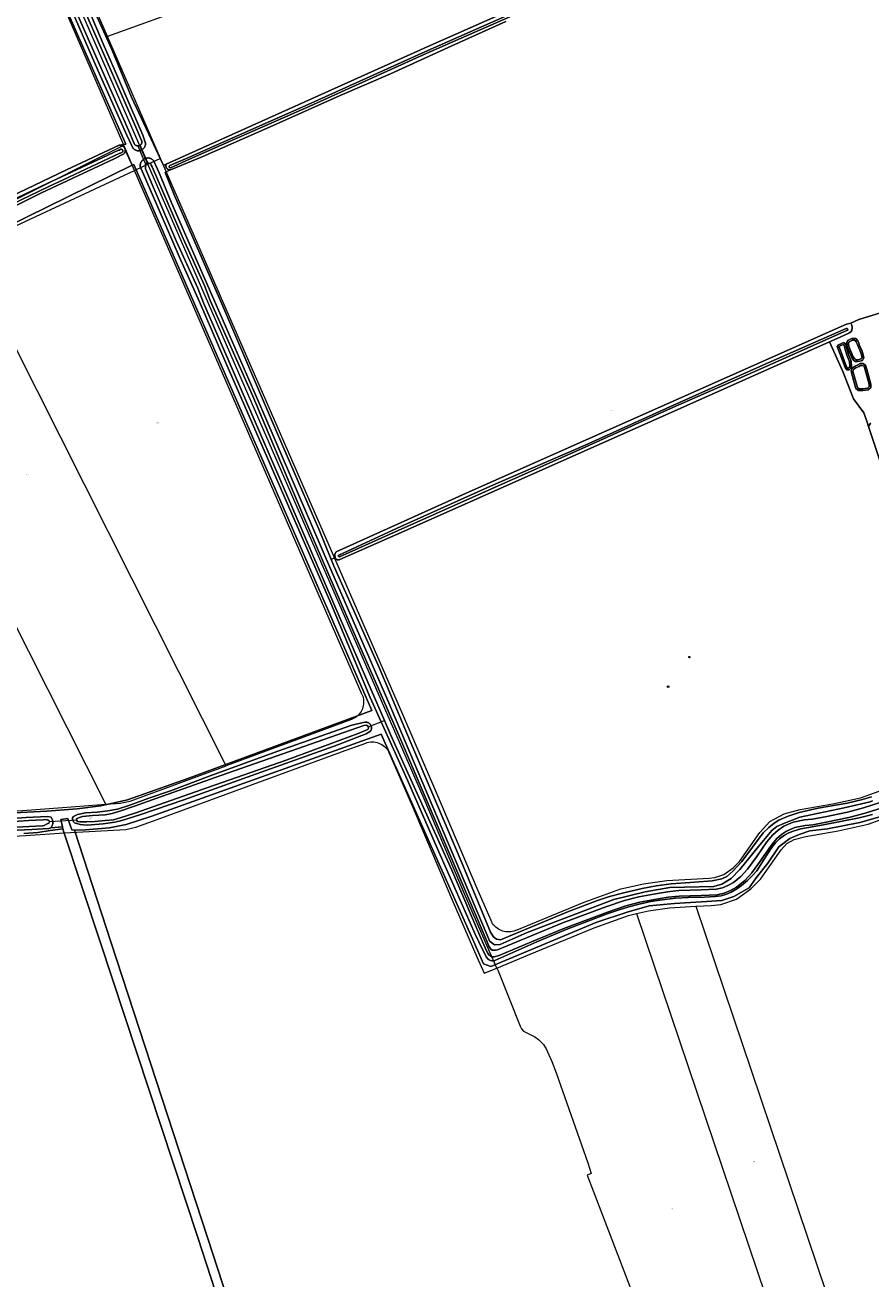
# Model space of a CAD drawing. Header units: metres. Extents: x 250001 to 257773, y 598992 to 609118.
# Tile 167 of 256: x 252509 to 252962, y 600978 to 601649. Entities that reach past the tile are written whole.
import ezdxf
from ezdxf.enums import TextEntityAlignment as Align
from ezdxf.lldxf.tags import DXFTag

# ---------------------------------------------------------------- set-up
doc = ezdxf.new("R2010")
doc.units = ezdxf.units.M
for name, color, linetype, lineweight in [('B-WE-GR-BOOM-S', 252, 'Continuous', 25), ('B-WE-GR-BOUWLAND-GV', 252, 'Continuous', 13), ('B-WE-GR-GROENVOORZIENING-GV', 252, 'Continuous', 18), ('B-WE-KG-GRENS_PERCEEL-G', 150, 'KG-PERCEEL', 18), ('B-WE-KG-GRENS_PERCEEL-S', 150, 'Continuous', 25), ('B-WE-KW-KUNSTWERK_DUIKER-G', 252, 'Continuous', 18), ('B-WE-KW-KUNSTWERK_DUIKER-GV', 252, 'Continuous', 18), ('B-WE-OG-TERREIN_ERF-GV', 7, 'Continuous', 18), ('B-WE-OG-WATER-GV', 252, 'Continuous', 18), ('B-WE-OG-WATER_SLOOT-GV', 252, 'Continuous', 18), ('B-WE-VH-VERHARDING_OPEN-GV', 252, 'Continuous', 18), ('X-XX-AL-REFERENTIE-G', 7, 'Continuous', 18)]:
    doc.layers.add(name, color=color, linetype=linetype, lineweight=lineweight)
doc.styles.add('NLCS-ISO', font='NLCS-ISO.ttf')
doc.styles.get("Standard").update_dxf_attribs({"font": 'NLCS-ISO.ttf'})
tags = doc.linetypes.add('KG-PERCEEL', pattern='A,5.5,-2,["P",Standard,S=1.8,R=0,X=-0.5,Y=-0.9],-2,5.5,-2,[5,NLCS.SHX,S=0.75,R=0,X=0,Y=0],-2', length=19).pattern_tags.tags
tags[6] = DXFTag(74, 10)

# ---------------------------------------------------------------- blocks, each defined once
blk = doc.blocks.new('SKG-PERCEELNUMMER-SO')
at = {"style": 'NLCS-ISO', "oblique": 10, "flags": 1}
blk.add_attdef('GEMEENTECODE', text='', height=1.8, dxfattribs=at).set_placement((0, 2.6), align=Align.MIDDLE_CENTER)
at = {"style": 'NLCS-ISO', "oblique": 10}
blk.add_attdef('SECTIE', text='', height=1.8, dxfattribs=at).set_placement((-0.5, 0), align=Align.MIDDLE_RIGHT)
blk.add_attdef('PERCEELNUMMER', text='', height=1.8, dxfattribs=at).set_placement((0.5, 0), align=Align.MIDDLE_LEFT)
blk = doc.blocks.new('BS2021-132-Xref-KAD-20210617')
at = {"layer": 'B-WE-KG-GRENS_PERCEEL-G', "flags": 128}
for points in [[(252562.008, 601584.97), (252486.858, 601758.151)], [(252574.926, 601574.72), (252493.695, 601761.175)], [(252553.307, 601643.186), (252511.154, 601739.983)], [(252942.206, 601703.296), (252738.226, 601709.84), (252553.307, 601643.186)], [(252581.742, 601577.888), (252553.307, 601643.186)], [(252375.24, 601484.066), (252418.443, 601507.72), (252428.305, 601513.016), (252446.75, 601522.695), (252479.44, 601542.236), (252502.633, 601555.202), (252562.008, 601584.97)], [(252567.876, 601571.445), (252562.008, 601584.97)], [(252567.876, 601571.445), (252568.459, 601571.716), (252574.926, 601574.72)], [(252574.926, 601574.72), (252581.539, 601577.794), (252581.742, 601577.888)], [(252761.861, 601144.358), (252757.928, 601153.208), (252744.617, 601184.014), (252722.938, 601234.978), (252574.926, 601574.72)], [(252758.794, 601169.733), (252751.353, 601186.953), (252729.714, 601237.826), (252711.456, 601280.019), (252581.742, 601577.888)], [(252477.574, 601528.69), (252482.944, 601531.973), (252567.876, 601571.445)], [(252689.706, 601290.692), (252567.876, 601571.445)], [(252616.975, 601252.687), (252477.574, 601528.69)], [(252552.49, 601232.025), (252418.391, 601497.556)], [(252689.706, 601290.692), (252690.009, 601289.893), (252690.243, 601289.072), (252690.406, 601288.233), (252690.497, 601287.384), (252690.515, 601286.53), (252690.46, 601285.678), (252690.332, 601284.833), (252690.133, 601284.002), (252689.864, 601283.192), (252689.526, 601282.407), (252689.123, 601281.654), (252688.657, 601280.938), (252688.132, 601280.265), (252687.551, 601279.638), (252686.918, 601279.064), (252686.239, 601278.546), (252685.519, 601278.087), (252684.761, 601277.692), (252683.973, 601277.363)], [(252771.791, 601164.457), (252808.632, 601179.675), (252828.274, 601186.715), (252840.464, 601189.382), (252852.898, 601191.267), (252875.6, 601192.537), (252878.66, 601192.803), (252883.444, 601194.485), (252888.386, 601198.014), (252891.808, 601201.436), (252902.678, 601216.94), (252908.168, 601222.886), (252915.752, 601226.917), (252924.246, 601229.196), (252941.82, 601232.245), (252956.646, 601235.549), (252966.632, 601239.093), (252974.574, 601243.955), (252984.428, 601250.888), (252999.104, 601258.877), (253020.842, 601269.745), (253067.932, 601291.571)], [(252683.973, 601277.363), (252616.975, 601252.687)], [(252868.388, 601177.41), (252876.588, 601177.869), (252881.786, 601178.32), (252890.29, 601181.31), (252897.916, 601186.756), (252903.112, 601191.952), (252914.148, 601207.693), (252917.274, 601211.079), (252921.178, 601213.152), (252927.408, 601214.824), (252944.68, 601217.821), (252960.724, 601221.398), (252973, 601225.755), (252982.658, 601231.668), (252992.194, 601238.378), (253005.906, 601245.843), (253027.236, 601256.507), (253050.388, 601267.266)], [(252155.993, 601084.513), (252165.96, 601094.236), (252171.619, 601098.92), (252180.142, 601104.196), (252193.798, 601111.934), (252207.432, 601119.399), (252227.082, 601132.019), (252237.989, 601139.745), (252244.138, 601145.66), (252248.836, 601150.767), (252251.174, 601152.521), (252260.079, 601156.392), (252270.783, 601159.685), (252280.952, 601162.176), (252302.443, 601165.58), (252316.559, 601167.291), (252327.196, 601168.423), (252342.092, 601172.258), (252363.654, 601178.419), (252373.431, 601182.058), (252384.206, 601186.996), (252400.018, 601195.234), (252402.086, 601196.649), (252412.285, 601202.79), (252420.026, 601207.365), (252427.648, 601211.431), (252437.165, 601214.377), (252446.591, 601216.114), (252454.449, 601216.528), (252481.409, 601214.63), (252493.075, 601214.461), (252509.422, 601215.236), (252530.365, 601216.676), (252563.181, 601218.601), (252568.563, 601219.725), (252579.913, 601223.905), (252678.682, 601260.069), (252691.636, 601264.84)], [(252691.636, 601264.84), (252692.484, 601265.11), (252693.352, 601265.304), (252694.234, 601265.419), (252695.123, 601265.456), (252696.011, 601265.414), (252696.893, 601265.293), (252697.76, 601265.094), (252698.606, 601264.819), (252699.424, 601264.469), (252700.208, 601264.049), (252700.951, 601263.56), (252701.648, 601263.007), (252702.293, 601262.395), (252702.882, 601261.727), (252703.408, 601261.01), (252703.869, 601260.249), (252704.26, 601259.45)], [(252704.26, 601259.45), (252716.144, 601232.172), (252737.816, 601181.224), (252751.188, 601150.275), (252755.071, 601141.535), (252761.861, 601144.358)], [(252552.49, 601232.025), (252560.119, 601232.57), (252562.86, 601233.146), (252565.499, 601233.728), (252616.975, 601252.687)], [(252502.839, 601228.436), (252507.81, 601228.649), (252529.306, 601230.368), (252552.49, 601232.025)], [(252761.861, 601144.358), (252779.69, 601151.772), (252813.93, 601165.958), (252832.344, 601172.559), (252836.63, 601173.496)], [(252836.63, 601173.496), (252843.136, 601174.92), (252854.402, 601176.627), (252868.388, 601177.41)], [(252836.63, 601173.496), (252942.692, 600859.55)], [(252868.388, 601177.41), (252973.092, 600867.497)], [(252771.791, 601164.457), (252770.979, 601164.162), (252770.146, 601163.939), (252769.296, 601163.788), (252768.436, 601163.711), (252767.572, 601163.709), (252766.712, 601163.781), (252765.861, 601163.927), (252765.026, 601164.145), (252764.213, 601164.435), (252763.428, 601164.794), (252762.676, 601165.219), (252761.964, 601165.708), (252761.297, 601166.256), (252760.68, 601166.859), (252760.117, 601167.514), (252759.613, 601168.215), (252759.171, 601168.956), (252758.794, 601169.733)], [(252761.861, 601144.358), (252762.492, 601142.939), (252774.281, 601113.273), (252775.043, 601111.752), (252776.184, 601110.611), (252782.27, 601107.568), (252784.17, 601106.047), (252786.832, 601103.384), (252788.354, 601101.102), (252791.396, 601094.256), (252793.68, 601088.171), (252810.642, 601040.103), (252812.392, 601034.42), (252810.288, 601033.477), (252873.336, 600869.006), (252883.22, 600865.456), (252889.986, 600863.138), (252893.87, 600862.199), (252897.628, 600861.384), (252901.826, 600860.695), (252907.714, 600860.194), (252914.792, 600859.756), (252942.692, 600859.55)]]:
    blk.add_lwpolyline(points, dxfattribs=at)
at = {"layer": 'B-WE-KG-GRENS_PERCEEL-S', "xscale": 0.2, "yscale": 0.2, "zscale": 0.2}
for p, values in [((252823.309, 601442.851), {'PERCEELNUMMER': '192', 'SECTIE': 'M'}), ((252580.01, 601436.269), {'PERCEELNUMMER': '245', 'SECTIE': 'M'}), ((252510.252, 601408.733), {'PERCEELNUMMER': '244', 'SECTIE': 'M'}), ((252543.697, 601224.767), {'PERCEELNUMMER': '262', 'SECTIE': 'M'}), ((252899.275, 601040.818), {'PERCEELNUMMER': '194', 'SECTIE': 'M'}), ((252855.514, 601015.291), {'PERCEELNUMMER': '193', 'SECTIE': 'M'})]:
    blk.add_blockref('SKG-PERCEELNUMMER-SO', p, dxfattribs=at).add_auto_attribs(values)
blk = doc.blocks.new('SGR-BOOM_01-SO')
at = {"linetype": 'ByBlock', "lineweight": 18}
h = blk.add_hatch(color=0, dxfattribs=at)
h.dxf.hatch_style = 1
edge = h.paths.add_edge_path()
edge.add_arc((0, 0), 0.25, 0, 360)
at = {"color": 0, "linetype": 'ByBlock', "lineweight": 18}
for radius in [2, 0.25]:
    blk.add_circle((0, 0), radius, dxfattribs=at)
blk = doc.blocks.new('BS2021-132-Xref-BGT-GRIJS-20210617-aangepast')
at = {"layer": 'B-WE-GR-BOUWLAND-GV', "flags": 128}
for points in [[(252497.087, 601555.251), (252531.351, 601571.655), (252559.529, 601585.017), (252563.191, 601585.551), (252487.761, 601756.103)], [(252531.326, 601689.835), (252555.667, 601636.124), (252566.118, 601610.592), (252583.333, 601574.043), (252584.767, 601574.69), (252724.478, 601637.674), (252862.661, 601698.732)], [(252766.622, 601651.117), (252737.812, 601638.06), (252704.931, 601623.219), (252677.881, 601611.568), (252643.688, 601596.121), (252604.451, 601578.915), (252587.115, 601571.664), (252587.055, 601571.658), (252586.961, 601571.653), (252584.237, 601570.357), (252589.213, 601557.935), (252614.493, 601500), (252643.821, 601431.697), (252666.982, 601378.152), (252673.139, 601363.135), (252675.29, 601364.128), (252675.16, 601365.404), (252675.146, 601365.58), (252675.149, 601365.756), (252675.168, 601365.931), (252675.202, 601366.104), (252675.252, 601366.273), (252675.317, 601366.437), (252675.396, 601366.594), (252675.49, 601366.744), (252675.597, 601366.884), (252675.716, 601367.014), (252675.846, 601367.133), (252675.888, 601367.166), (252747.039, 601399.321), (252949.181, 601489.147), (252951.448, 601489.688), (252955.711, 601491.581), (252982.868, 601500)], [(252499.953, 601227.262), (252520.77, 601228.296), (252537.011, 601229.624), (252549.856, 601231.249), (252564.03, 601234.349), (252596.363, 601245.865), (252694.988, 601282.185), (252599.937, 601500), (252567.393, 601574.576), (252566.598, 601574.186), (252486.949, 601535.059)], [(252968.635, 601411.205), (252960.934, 601434.307), (252960.168, 601436.605), (252958.362, 601441.627), (252952.903, 601449.196), (252947.132, 601463.71), (252940.04, 601479.625), (252852.086, 601440.441), (252707.849, 601376.287), (252677.71, 601363.13), (252677.69, 601363.119), (252677.544, 601363.047), (252677.391, 601362.991), (252677.234, 601362.949), (252677.073, 601362.924), (252676.911, 601362.914), (252676.748, 601362.92), (252676.587, 601362.942), (252676.428, 601362.98), (252676.274, 601363.034), (252676.126, 601363.102), (252675.986, 601363.184), (252675.854, 601363.28), (252675.732, 601363.388), (252675.622, 601363.507), (252675.29, 601364.128), (252673.139, 601363.135), (252674.895, 601358.853), (252698.832, 601305.25), (252716.903, 601262.423), (252742.787, 601201.567), (252758.54, 601163.473), (252760.089, 601161.061), (252761.676, 601159.863), (252763.862, 601159.438), (252800.325, 601174.707), (252815.718, 601180.427), (252822.134, 601182.718), (252829.837, 601184.678), (252839.738, 601186.995), (252847.235, 601188.331), (252855.238, 601189.425), (252865.468, 601190.172), (252877.226, 601191.052), (252882.448, 601192.109), (252885.09, 601193.341), (252888.105, 601195.958), (252893.003, 601201.444), (252904.468, 601216.697), (252907.505, 601219.529), (252910.438, 601221.892), (252912.869, 601223.481), (252917.912, 601225.597), (252923.717, 601227.624), (252934.028, 601229.877), (252949.493, 601232.542), (252957.646, 601234.533), (252962.601, 601235.947)], [(252968.236, 601225.741), (252956.2, 601222.24), (252938.911, 601218.957), (252929.501, 601217.863), (252923.811, 601215.893), (252918.778, 601213.705), (252912.869, 601209.328), (252906.96, 601200.574), (252900.833, 601192.696), (252897.1, 601187.239), (252888.797, 601182.629), (252882.45, 601180.441), (252874.134, 601180.003), (252857.065, 601178.909), (252843.496, 601177.596), (252831.679, 601174.313), (252815.484, 601168.842), (252790.233, 601158.336), (252758.697, 601145.216), (252754.756, 601146.534), (252749.495, 601158.336), (252699.936, 601269.51), (252577.166, 601225.741), (252563.31, 601221.255), (252554.406, 601219.395), (252541.522, 601218.424), (252535.609, 601218.093), (252555.128, 601158.336), (252606.847, 601000), (252617.714, 600966.731)], [(252611.084, 600971.506), (252601.674, 601000), (252549.386, 601158.336), (252529.97, 601217.131), (252529.417, 601218.804), (252522.703, 601218.012), (252516.035, 601216.953), (252508.521, 601216.318)]]:
    blk.add_lwpolyline(points, dxfattribs=at)
at = {"layer": 'B-WE-GR-GROENVOORZIENING-GV', "flags": 128}
for points in [[(252487.761, 601756.103), (252563.191, 601585.551), (252559.529, 601585.017), (252561.42, 601584.492), (252561.597, 601584.383), (252561.765, 601584.262), (252561.924, 601584.128), (252562.072, 601583.982), (252562.208, 601583.825), (252562.332, 601583.659), (252562.442, 601583.483), (252562.538, 601583.299), (252562.621, 601583.108), (252562.688, 601582.912), (252562.74, 601582.711), (252562.776, 601582.506), (252566.598, 601574.186), (252567.393, 601574.576), (252599.937, 601500), (252694.988, 601282.185), (252596.363, 601245.865), (252564.03, 601234.349), (252549.856, 601231.249), (252537.011, 601229.624), (252520.77, 601228.296), (252499.953, 601227.262)], [(252495.32, 601223.909), (252509.742, 601224.906), (252521.26, 601225.476), (252523.133, 601225.057), (252523.289, 601224.838), (252523.432, 601224.61), (252523.56, 601224.374), (252523.675, 601224.131), (252523.774, 601223.882), (252523.859, 601223.627), (252523.928, 601223.368), (252523.982, 601223.104), (252524.02, 601222.839), (252524.042, 601222.571), (252524.048, 601222.302), (252524.038, 601222.034), (252524.013, 601221.766), (252523.971, 601221.501), (252523.913, 601221.239), (252523.841, 601220.98), (252523.752, 601220.727), (252523.649, 601220.479), (252523.532, 601220.237), (252523.4, 601220.003), (252523.254, 601219.777), (252523.095, 601219.561), (252522.969, 601219.408), (252529.152, 601220.016), (252528.318, 601223.832), (252532.163, 601224.4), (252534.224, 601218.262), (252535.609, 601218.093), (252541.522, 601218.424), (252554.406, 601219.395), (252563.31, 601221.255), (252577.166, 601225.741), (252699.936, 601269.51), (252749.495, 601158.336), (252754.756, 601146.534), (252758.697, 601145.216), (252790.233, 601158.336), (252815.484, 601168.842), (252831.679, 601174.313), (252843.496, 601177.596), (252857.065, 601178.909), (252874.134, 601180.003), (252882.45, 601180.441), (252888.797, 601182.629), (252897.1, 601187.239), (252900.833, 601192.696), (252906.96, 601200.574), (252912.869, 601209.328), (252918.778, 601213.705), (252923.811, 601215.893), (252929.501, 601217.863), (252938.911, 601218.957), (252956.2, 601222.24), (252968.236, 601225.741)], [(252963.144, 601226.497), (252955.923, 601224.711), (252936.898, 601220.945), (252924.632, 601218.819), (252920.503, 601217.589), (252918.199, 601216.684), (252915.929, 601215.446), (252913.278, 601213.587), (252911.052, 601211.33), (252909.957, 601210.133), (252908.178, 601207.693), (252903.728, 601200.752), (252901.06, 601196.427), (252898.868, 601193.857), (252896.108, 601191.216), (252892.836, 601188.466), (252890.403, 601186.761), (252887.323, 601185.006), (252884.8, 601183.87), (252882.067, 601183.049), (252878.929, 601182.627), (252876.028, 601182.396), (252873.09, 601182.284), (252864.495, 601182.178), (252857.599, 601181.812), (252849.166, 601180.725), (252844.319, 601179.917), (252838.014, 601178.524), (252832.496, 601177.122), (252827.3, 601175.499), (252820.891, 601173.328), (252798.975, 601165.036), (252783.366, 601158.336), (252771.974, 601153.447), (252760.731, 601148.443), (252759.827, 601148.183), (252759.181, 601148.231), (252758.46, 601148.399), (252757.778, 601148.664), (252757.044, 601149.262), (252756.082, 601150.431), (252752.226, 601158.336), (252750.234, 601162.421), (252728.785, 601211.014), (252714.026, 601244.944), (252694.02, 601289.171), (252673.012, 601339.716), (252646.476, 601400.209), (252616.239, 601469.684), (252602.656, 601501.052), (252591.654, 601525.341), (252581.524, 601548.818), (252570.908, 601573.509), (252570.885, 601573.763), (252570.877, 601574.018), (252570.886, 601574.273), (252570.91, 601574.528), (252570.951, 601574.78), (252571.006, 601575.029), (252571.078, 601575.274), (252571.165, 601575.514), (252571.266, 601575.749), (252571.382, 601575.976), (252571.512, 601576.196), (252571.656, 601576.407), (252571.812, 601576.609), (252571.981, 601576.8), (252572.162, 601576.981), (252572.353, 601577.15), (252572.555, 601577.306), (252572.766, 601577.45), (252572.985, 601577.58), (252573.213, 601577.697), (252573.447, 601577.799), (252573.687, 601577.885), (252573.932, 601577.957), (252574.181, 601578.013), (252574.433, 601578.054), (252574.688, 601578.078), (252574.943, 601578.087), (252575.198, 601578.08), (252575.452, 601578.056), (252575.705, 601578.017), (252575.954, 601577.962), (252576.199, 601577.892), (252576.44, 601577.806), (252576.675, 601577.706), (252576.903, 601577.591), (252577.123, 601577.462), (252577.335, 601577.319), (252577.537, 601577.163), (252577.73, 601576.996), (252577.911, 601576.816), (252578.081, 601576.625), (252578.238, 601576.424), (252578.242, 601576.419), (252581.024, 601570.064), (252587.622, 601554.034), (252610.348, 601502.306), (252636.539, 601442.327), (252669.98, 601364.621), (252671.772, 601360.537), (252703.522, 601287.512), (252758.159, 601158.527), (252758.438, 601158.336), (252760.672, 601156.808), (252763.583, 601156.94), (252766.783, 601158.336), (252778.135, 601163.29), (252824.569, 601181.017), (252841.238, 601185.118), (252854.6, 601187.499), (252878.148, 601188.028), (252882.381, 601189.219), (252887.408, 601192.262), (252892.038, 601197.024), (252901.96, 601209.46), (252909.104, 601218.059), (252911.75, 601220.043), (252915.851, 601221.895), (252924.185, 601225.203), (252947.865, 601230.097), (252961.791, 601233.419), (252963.082, 601233.852)], [(252962.601, 601235.947), (252957.646, 601234.533), (252949.493, 601232.542), (252934.028, 601229.877), (252923.717, 601227.624), (252917.912, 601225.597), (252912.869, 601223.481), (252910.438, 601221.892), (252907.505, 601219.529), (252904.468, 601216.697), (252893.003, 601201.444), (252888.105, 601195.958), (252885.09, 601193.341), (252882.448, 601192.109), (252877.226, 601191.052), (252865.468, 601190.172), (252855.238, 601189.425), (252847.235, 601188.331), (252839.738, 601186.995), (252829.837, 601184.678), (252822.134, 601182.718), (252815.718, 601180.427), (252800.325, 601174.707), (252763.862, 601159.438), (252761.676, 601159.863), (252760.089, 601161.061), (252758.54, 601163.473), (252742.787, 601201.567), (252716.903, 601262.423), (252698.832, 601305.25), (252674.895, 601358.853), (252673.139, 601363.135), (252666.982, 601378.152), (252643.821, 601431.697), (252614.493, 601500), (252589.213, 601557.935), (252584.237, 601570.357), (252586.961, 601571.653), (252586.867, 601571.649), (252586.679, 601571.656), (252586.492, 601571.679), (252586.307, 601571.718), (252586.127, 601571.772), (252585.952, 601571.842), (252585.783, 601571.926), (252585.622, 601572.024), (252585.47, 601572.135), (252585.328, 601572.259), (252585.197, 601572.394), (252585.078, 601572.54), (252584.971, 601572.696), (252584.879, 601572.86), (252584.8, 601573.031), (252584.736, 601573.208), (252584.688, 601573.391), (252584.655, 601573.576), (252584.638, 601573.764), (252584.637, 601573.952), (252584.767, 601574.69), (252583.333, 601574.043), (252566.118, 601610.592), (252555.667, 601636.124), (252531.326, 601689.835)], [(252542.555, 601658.957), (252551.579, 601637.988), (252556.918, 601625.727), (252572.231, 601590.238), (252573.682, 601586.058), (252573.696, 601585.813), (252573.694, 601585.567), (252573.676, 601585.322), (252573.642, 601585.078), (252573.592, 601584.837), (252573.527, 601584.6), (252573.446, 601584.368), (252573.351, 601584.142), (252573.24, 601583.922), (252573.116, 601583.709), (252572.979, 601583.506), (252572.828, 601583.312), (252572.665, 601583.127), (252572.491, 601582.954), (252572.305, 601582.793), (252572.11, 601582.644), (252571.905, 601582.508), (252571.692, 601582.385), (252571.471, 601582.277), (252571.243, 601582.183), (252571.01, 601582.105), (252570.773, 601582.041), (252570.532, 601581.994), (252570.288, 601581.962), (252570.043, 601581.946), (252569.797, 601581.945), (252569.551, 601581.961), (252569.308, 601581.993), (252569.066, 601582.041), (252568.829, 601582.104), (252568.596, 601582.182), (252568.368, 601582.276), (252568.148, 601582.384), (252567.934, 601582.506), (252567.729, 601582.642), (252567.534, 601582.791), (252567.348, 601582.952), (252567.173, 601583.125), (252567.01, 601583.309), (252566.859, 601583.503), (252566.722, 601583.707), (252566.668, 601583.794), (252563.533, 601590.702), (252548.248, 601625.134), (252521.114, 601687.165)], [(252486.949, 601535.059), (252566.598, 601574.186), (252562.776, 601582.506), (252562.797, 601582.3), (252562.801, 601582.092), (252562.79, 601581.885), (252562.762, 601581.679), (252562.719, 601581.476), (252562.66, 601581.277), (252562.586, 601581.083), (252562.498, 601580.895), (252562.395, 601580.714), (252562.279, 601580.543), (252562.148, 601580.379), (252556.876, 601577.621), (252517.931, 601559.481), (252487.976, 601544.547)], [(252508.521, 601216.318), (252516.035, 601216.953), (252522.703, 601218.012), (252529.417, 601218.804), (252529.152, 601220.016), (252522.969, 601219.408), (252521.927, 601219.091), (252512.876, 601218.581), (252497.048, 601217.821)]]:
    blk.add_lwpolyline(points, dxfattribs=at)
blk.add_lwpolyline([(252541.54, 601227.468), (252547.73, 601227.766), (252553.457, 601228.503), (252558.639, 601229.443), (252565.365, 601231.534), (252575.484, 601235.375), (252587.053, 601239.273), (252608.314, 601247.293), (252644.646, 601260.41), (252684.202, 601274.38), (252691.155, 601275.998), (252691.379, 601276.019), (252691.603, 601276.025), (252691.828, 601276.015), (252692.051, 601275.989), (252692.271, 601275.947), (252692.488, 601275.889), (252692.701, 601275.816), (252692.907, 601275.729), (252693.107, 601275.626), (252693.299, 601275.51), (252693.482, 601275.38), (252693.656, 601275.238), (252693.819, 601275.083), (252693.97, 601274.918), (252694.11, 601274.742), (252694.236, 601274.556), (252694.35, 601274.362), (252694.448, 601274.161), (252694.533, 601273.953), (252694.602, 601273.739), (252694.656, 601273.521), (252694.694, 601273.3), (252694.717, 601273.077), (252694.723, 601272.852), (252694.714, 601272.628), (252694.688, 601272.405), (252694.647, 601272.184), (252694.59, 601271.967), (252694.517, 601271.755), (252694.43, 601271.548), (252694.329, 601271.348), (252694.213, 601271.155), (252694.175, 601271.098), (252691.883, 601269.684), (252674.794, 601263.168), (252635.553, 601249.311), (252594.302, 601234.466), (252570.612, 601226.366), (252561.091, 601223.298), (252557.203, 601222.456), (252550.965, 601221.571), (252542.459, 601220.877), (252538.626, 601221.13), (252535.703, 601222.036), (252535.048, 601222.711), (252534.557, 601223.932), (252534.648, 601224.753), (252535.088, 601225.412), (252537.259, 601226.554)], close=True, dxfattribs=at)
at = {"layer": 'B-WE-KW-KUNSTWERK_DUIKER-G', "flags": 128}
for points in [[(252692.95, 601273.519), (252701.745, 601276.849)], [(252536.854, 601223.56), (252522.207, 601222.657)]]:
    blk.add_lwpolyline(points, dxfattribs=at)
at = {"layer": 'B-WE-KW-KUNSTWERK_DUIKER-GV', "flags": 128}
blk.add_lwpolyline([(252570.787, 601584.89), (252569.519, 601584.548), (252572.603, 601577.339), (252573.751, 601574.881), (252574.964, 601575.521), (252573.824, 601577.925)], close=True, dxfattribs=at)
at = {"layer": 'B-WE-OG-TERREIN_ERF-GV', "flags": 128}
blk.add_lwpolyline([(252982.868, 601500), (252955.711, 601491.581), (252951.448, 601489.688), (252951.478, 601489.644), (252951.97, 601488.501), (252952.267, 601487.4), (252951.928, 601485.683), (252951.407, 601484.908), (252950.379, 601484.23), (252944.055, 601481.413), (252940.04, 601479.625), (252947.132, 601463.71), (252952.903, 601449.196), (252958.362, 601441.627), (252960.168, 601436.605), (252960.934, 601434.307), (252961.812, 601435.821), (252962.028, 601436.052), (252962.255, 601436.271)], dxfattribs=at)
for points in [[(252957.635, 601469.71), (252956.226, 601469.24), (252955.171, 601469.065), (252953.85, 601469.134), (252952.87, 601469.887), (252951.946, 601471.215), (252949.571, 601476.923), (252949.268, 601478.184), (252949.056, 601478.822), (252949.562, 601479.751), (252950.05, 601480.481), (252950.946, 601480.801), (252952.006, 601481.415), (252954.117, 601481.487), (252955.166, 601480.214), (252955.782, 601478.925), (252956.368, 601477.072), (252957.146, 601475.566), (252957.922, 601473.392), (252958.462, 601470.996)], [(252948.4, 601465.877), (252944.107, 601477.148), (252944.788, 601478.101), (252947.665, 601479.363), (252948.786, 601478.04), (252950.145, 601472.857), (252951.54, 601469.818), (252951.669, 601468.982), (252951.669, 601468.196), (252951.767, 601467.558), (252951.767, 601466.119), (252951.329, 601465.33), (252950.507, 601464.6), (252949.278, 601464.6)], [(252951.611, 601464.101), (252952.433, 601465.653), (252953.7, 601466.573), (252955.291, 601467.259), (252956.436, 601467.975), (252957.805, 601467.975), (252959.4, 601467.181), (252960.039, 601464.881), (252962.216, 601457.048), (252962.216, 601455.255), (252960.822, 601454.006), (252957.972, 601453.52), (252955.635, 601453.52), (252954.17, 601454.722), (252952.075, 601462.402)]]:
    blk.add_lwpolyline(points, close=True, dxfattribs=at)
at = {"layer": 'B-WE-OG-WATER-GV', "flags": 128}
for points in [[(252515.577, 601704.339), (252564.592, 601592.932), (252567.613, 601585.805), (252567.701, 601585.639), (252567.802, 601585.481), (252567.916, 601585.332), (252568.043, 601585.193), (252568.181, 601585.066), (252568.33, 601584.951), (252568.487, 601584.849), (252568.653, 601584.761), (252568.826, 601584.687), (252569.004, 601584.628), (252569.186, 601584.585), (252569.372, 601584.557), (252569.519, 601584.548), (252570.787, 601584.89), (252570.958, 601585.01), (252571.101, 601585.131), (252571.233, 601585.264), (252571.354, 601585.408), (252571.462, 601585.562), (252571.556, 601585.724), (252571.636, 601585.894), (252571.701, 601586.07), (252571.751, 601586.251), (252571.786, 601586.436), (252571.805, 601586.622), (252571.808, 601586.81), (252571.794, 601586.997), (252571.765, 601587.183), (252571.758, 601587.218), (252571.627, 601587.506), (252568.595, 601594.661), (252519.577, 601706.074)], [(252784.08, 601661.707), (252723.239, 601634.905), (252660.871, 601606.791), (252622.475, 601589.819), (252596.305, 601578.206), (252586.755, 601574.043), (252586.409, 601573.775), (252586.332, 601573.535), (252586.307, 601573.206), (252586.384, 601573.115), (252586.472, 601573.034), (252586.57, 601572.966), (252586.677, 601572.912), (252586.789, 601572.873), (252586.906, 601572.848), (252587.025, 601572.84), (252587.131, 601572.846), (252597.277, 601577.4), (252623.44, 601589.01), (252661.725, 601605.828), (252724.093, 601633.942), (252784.782, 601660.594)], [(252501.98, 601553.259), (252521.832, 601562.794), (252529.534, 601566.349), (252560.027, 601580.585), (252560.331, 601580.735), (252561.469, 601581.444), (252561.514, 601581.558), (252561.545, 601581.676), (252561.559, 601581.797), (252561.558, 601581.919), (252561.541, 601582.04), (252561.508, 601582.158), (252561.46, 601582.27), (252561.397, 601582.375), (252561.322, 601582.471), (252561.235, 601582.556), (252561.137, 601582.63), (252561.03, 601582.689), (252560.917, 601582.735), (252560.799, 601582.765), (252560.677, 601582.78), (252560.555, 601582.778), (252560.434, 601582.761), (252560.317, 601582.727), (252560.205, 601582.679), (252559.531, 601582.348), (252559.246, 601582.207), (252528.776, 601567.981), (252521.065, 601564.423), (252501.189, 601554.876)], [(252967.642, 601233.115), (252958.319, 601230.162), (252949.671, 601227.826), (252937.654, 601225.344), (252930.666, 601224.04), (252926.627, 601223.63), (252920.58, 601222.429), (252915.615, 601220.312), (252912.531, 601218.244), (252909.674, 601215.742), (252906.405, 601211.837), (252901.043, 601204.087), (252896.164, 601197.231), (252892.622, 601193.448), (252888.58, 601190.181), (252885.619, 601188.503), (252882.664, 601187.255), (252879.403, 601186.521), (252871.255, 601186.174), (252859.387, 601185.804), (252853.309, 601185.19), (252845.735, 601183.934), (252837.844, 601182.487), (252830.179, 601180.449), (252820.225, 601177.153), (252796.72, 601168.384), (252772.562, 601158.336), (252762.288, 601154.063), (252761.111, 601153.846), (252759.897, 601153.865), (252759.312, 601153.991), (252758.652, 601154.392), (252757.659, 601156.012), (252756.671, 601158.336), (252739.962, 601197.659), (252708.682, 601270.674), (252681.541, 601332.547), (252658.351, 601386.374), (252631.244, 601450.517), (252608.33, 601501.834), (252605.271, 601509.887), (252593.859, 601535.036), (252577.188, 601573.364), (252576.719, 601574.315), (252576.465, 601574.958), (252574.964, 601575.521), (252573.751, 601574.881), (252573.687, 601574.057), (252573.704, 601572.351), (252590.384, 601533.353), (252601.753, 601508.447), (252604.768, 601500.459), (252627.256, 601448.825), (252655.008, 601384.813), (252677.948, 601331.437), (252701.745, 601276.849), (252704.971, 601269.448), (252737.835, 601196.752), (252754.158, 601158.336), (252755.531, 601155.105), (252756.164, 601153.915), (252757.008, 601152.273), (252757.633, 601151.448), (252758.649, 601150.689), (252759.653, 601150.373), (252760.433, 601150.379), (252761.161, 601150.474), (252762.372, 601150.952), (252763.44, 601151.293), (252780.374, 601158.336), (252797.821, 601165.593), (252821.221, 601174.323), (252831.037, 601177.572), (252838.501, 601179.557), (252846.251, 601180.979), (252853.706, 601182.215), (252859.584, 601182.809), (252871.365, 601183.176), (252879.8, 601183.535), (252883.584, 601184.387), (252886.946, 601185.807), (252890.274, 601187.692), (252894.67, 601191.246), (252898.491, 601195.328), (252903.499, 601202.364), (252908.794, 601210.017), (252911.826, 601213.638), (252914.362, 601215.86), (252917.052, 601217.663), (252921.47, 601219.548), (252927.072, 601220.66), (252931.093, 601221.067), (252938.233, 601222.4), (252950.366, 601224.906), (252959.164, 601227.283), (252968.747, 601230.318)], [(252494.125, 601219.282), (252511.324, 601220.119), (252518.454, 601220.443), (252519.438, 601220.741), (252520.582, 601221.35), (252521.922, 601221.918), (252522.207, 601222.657), (252522.097, 601223.129), (252521.595, 601223.606), (252520.815, 601223.813), (252518.817, 601223.765), (252511.021, 601223.373), (252500.714, 601222.706)]]:
    blk.add_lwpolyline(points, dxfattribs=at)
for points in [[(252677.095, 601364.81), (252677.131, 601364.76), (252677.173, 601364.715), (252677.219, 601364.676), (252677.27, 601364.645), (252677.325, 601364.619), (252677.381, 601364.6), (252677.441, 601364.589), (252677.503, 601364.585), (252677.564, 601364.589), (252677.621, 601364.6), (252709.075, 601378.647), (252759.013, 601400.994), (252809.581, 601423.491), (252854.909, 601443.911), (252903.189, 601465.228), (252949.73, 601485.818), (252949.796, 601485.956), (252949.787, 601486.064), (252949.8, 601486.285), (252949.761, 601486.58), (252949.412, 601486.846), (252949.329, 601486.861), (252948.907, 601486.841), (252902.662, 601466.4), (252854.52, 601444.781), (252809.192, 601424.36), (252758.44, 601402.276), (252708.514, 601379.902), (252677.274, 601365.489), (252677.223, 601365.457), (252677.177, 601365.42), (252677.133, 601365.374), (252677.097, 601365.325), (252677.069, 601365.275), (252677.046, 601365.218), (252677.03, 601365.158), (252677.022, 601365.099), (252677.022, 601365.038), (252677.03, 601364.978), (252677.044, 601364.919), (252677.066, 601364.863)], [(252952.269, 601480.5), (252951.336, 601479.96), (252950.648, 601479.715), (252950.353, 601479.273), (252950.058, 601478.732), (252950.157, 601478.438), (252950.451, 601477.21), (252952.76, 601471.661), (252953.546, 601470.532), (252954.185, 601470.041), (252955.118, 601469.992), (252956.003, 601470.139), (252957.034, 601470.483), (252957.476, 601471.17), (252957.034, 601473.134), (252956.297, 601475.197), (252955.511, 601476.719), (252954.922, 601478.585), (252954.382, 601479.715), (252953.694, 601480.549)], [(252945.146, 601477.014), (252949.223, 601466.309), (252949.764, 601465.523), (252950.157, 601465.523), (252950.599, 601465.916), (252950.844, 601466.358), (252950.844, 601467.487), (252950.746, 601468.126), (252950.746, 601468.911), (252950.648, 601469.55), (252949.272, 601472.545), (252947.946, 601477.603), (252947.406, 601478.241), (252945.391, 601477.357)], [(252955.965, 601454.443), (252957.894, 601454.443), (252960.405, 601454.871), (252961.293, 601455.667), (252961.293, 601456.922), (252959.15, 601464.634), (252958.621, 601466.538), (252957.588, 601467.052), (252956.7, 601467.052), (252955.721, 601466.44), (252954.159, 601465.766), (252953.149, 601465.032), (252952.598, 601463.991), (252952.965, 601462.645), (252954.983, 601455.249)], [(252692.837, 601273.795), (252692.14, 601274.314), (252690.691, 601274.297), (252654.838, 601261.759), (252617.054, 601248.429), (252579.82, 601235.247), (252567.856, 601231.081), (252559.944, 601228.263), (252555.815, 601227.033), (252552.163, 601226.305), (252545.347, 601226.016), (252540.016, 601225.548), (252537.732, 601224.721), (252536.786, 601224.266), (252536.854, 601223.56), (252536.928, 601223.324), (252537.313, 601222.887), (252538.446, 601222.714), (252542.047, 601222.66), (252546.631, 601222.865), (252552.158, 601223.33), (252556.549, 601223.773), (252560.204, 601224.697), (252567.993, 601227.203), (252607.037, 601240.984), (252648.953, 601255.701), (252687.534, 601269.959), (252692.695, 601272.153), (252693.095, 601272.734), (252693.064, 601273.243)]]:
    blk.add_lwpolyline(points, close=True, dxfattribs=at)
at = {"layer": 'B-WE-OG-WATER_SLOOT-GV', "flags": 128}
for points in [[(252519.577, 601706.074), (252568.595, 601594.661), (252571.627, 601587.506), (252571.758, 601587.218), (252571.765, 601587.183), (252571.794, 601586.997), (252571.808, 601586.81), (252571.805, 601586.622), (252571.786, 601586.436), (252571.751, 601586.251), (252571.701, 601586.07), (252571.636, 601585.894), (252571.556, 601585.724), (252571.462, 601585.562), (252571.354, 601585.408), (252571.233, 601585.264), (252571.101, 601585.131), (252570.958, 601585.01), (252570.787, 601584.89), (252569.519, 601584.548), (252569.372, 601584.557), (252569.186, 601584.585), (252569.004, 601584.628), (252568.826, 601584.687), (252568.653, 601584.761), (252568.487, 601584.849), (252568.33, 601584.951), (252568.181, 601585.066), (252568.043, 601585.193), (252567.916, 601585.332), (252567.802, 601585.481), (252567.701, 601585.639), (252567.613, 601585.805), (252564.592, 601592.932), (252515.577, 601704.339)], [(252521.114, 601687.165), (252548.248, 601625.134), (252563.533, 601590.702), (252566.668, 601583.794), (252566.722, 601583.707), (252566.859, 601583.503), (252567.01, 601583.309), (252567.173, 601583.125), (252567.348, 601582.952), (252567.534, 601582.791), (252567.729, 601582.642), (252567.934, 601582.506), (252568.148, 601582.384), (252568.368, 601582.276), (252568.596, 601582.182), (252568.829, 601582.104), (252569.066, 601582.041), (252569.308, 601581.993), (252569.551, 601581.961), (252569.797, 601581.945), (252570.043, 601581.946), (252570.288, 601581.962), (252570.532, 601581.994), (252570.773, 601582.041), (252571.01, 601582.105), (252571.243, 601582.183), (252571.471, 601582.277), (252571.692, 601582.385), (252571.905, 601582.508), (252572.11, 601582.644), (252572.305, 601582.793), (252572.491, 601582.954), (252572.665, 601583.127), (252572.828, 601583.312), (252572.979, 601583.506), (252573.116, 601583.709), (252573.24, 601583.922), (252573.351, 601584.142), (252573.446, 601584.368), (252573.527, 601584.6), (252573.592, 601584.837), (252573.642, 601585.078), (252573.676, 601585.322), (252573.694, 601585.567), (252573.696, 601585.813), (252573.682, 601586.058), (252572.231, 601590.238), (252556.918, 601625.727), (252551.579, 601637.988), (252542.555, 601658.957)], [(252862.661, 601698.732), (252724.478, 601637.674), (252584.767, 601574.69), (252584.637, 601573.952), (252584.638, 601573.764), (252584.655, 601573.576), (252584.688, 601573.391), (252584.736, 601573.208), (252584.8, 601573.031), (252584.879, 601572.86), (252584.971, 601572.696), (252585.078, 601572.54), (252585.197, 601572.394), (252585.328, 601572.259), (252585.47, 601572.135), (252585.622, 601572.024), (252585.783, 601571.926), (252585.952, 601571.842), (252586.127, 601571.772), (252586.307, 601571.718), (252586.492, 601571.679), (252586.679, 601571.656), (252586.867, 601571.649), (252586.961, 601571.653), (252587.055, 601571.658), (252587.115, 601571.664), (252604.451, 601578.915), (252643.688, 601596.121), (252677.881, 601611.568), (252704.931, 601623.219), (252737.812, 601638.06), (252766.622, 601651.117)], [(252784.782, 601660.594), (252724.093, 601633.942), (252661.725, 601605.828), (252623.44, 601589.01), (252597.277, 601577.4), (252587.131, 601572.846), (252587.025, 601572.84), (252586.906, 601572.848), (252586.789, 601572.873), (252586.677, 601572.912), (252586.57, 601572.966), (252586.472, 601573.034), (252586.384, 601573.115), (252586.307, 601573.206), (252586.332, 601573.535), (252586.409, 601573.775), (252586.755, 601574.043), (252596.305, 601578.206), (252622.475, 601589.819), (252660.871, 601606.791), (252723.239, 601634.905), (252784.08, 601661.707)], [(252487.976, 601544.547), (252517.931, 601559.481), (252556.876, 601577.621), (252562.148, 601580.379), (252562.279, 601580.543), (252562.395, 601580.714), (252562.498, 601580.895), (252562.586, 601581.083), (252562.66, 601581.277), (252562.719, 601581.476), (252562.762, 601581.679), (252562.79, 601581.885), (252562.801, 601582.092), (252562.797, 601582.3), (252562.776, 601582.506), (252562.74, 601582.711), (252562.688, 601582.912), (252562.621, 601583.108), (252562.538, 601583.299), (252562.442, 601583.483), (252562.332, 601583.659), (252562.208, 601583.825), (252562.072, 601583.982), (252561.924, 601584.128), (252561.765, 601584.262), (252561.597, 601584.383), (252561.42, 601584.492), (252559.529, 601585.017), (252531.351, 601571.655), (252497.087, 601555.251)], [(252501.189, 601554.876), (252521.065, 601564.423), (252528.776, 601567.981), (252559.246, 601582.207), (252559.531, 601582.348), (252560.205, 601582.679), (252560.317, 601582.727), (252560.434, 601582.761), (252560.555, 601582.778), (252560.677, 601582.78), (252560.799, 601582.765), (252560.917, 601582.735), (252561.03, 601582.689), (252561.137, 601582.63), (252561.235, 601582.556), (252561.322, 601582.471), (252561.397, 601582.375), (252561.46, 601582.27), (252561.508, 601582.158), (252561.541, 601582.04), (252561.558, 601581.919), (252561.559, 601581.797), (252561.545, 601581.676), (252561.514, 601581.558), (252561.469, 601581.444), (252560.331, 601580.735), (252560.027, 601580.585), (252529.534, 601566.349), (252521.832, 601562.794), (252501.98, 601553.259)], [(252963.082, 601233.852), (252961.791, 601233.419), (252947.865, 601230.097), (252924.185, 601225.203), (252915.851, 601221.895), (252911.75, 601220.043), (252909.104, 601218.059), (252901.96, 601209.46), (252892.038, 601197.024), (252887.408, 601192.262), (252882.381, 601189.219), (252878.148, 601188.028), (252854.6, 601187.499), (252841.238, 601185.118), (252824.569, 601181.017), (252778.135, 601163.29), (252766.783, 601158.336), (252763.583, 601156.94), (252760.672, 601156.808), (252758.438, 601158.336), (252758.159, 601158.527), (252703.522, 601287.512), (252671.772, 601360.537), (252669.98, 601364.621), (252636.539, 601442.327), (252610.348, 601502.306), (252587.622, 601554.034), (252581.024, 601570.064), (252578.242, 601576.419), (252578.238, 601576.424), (252578.081, 601576.625), (252577.911, 601576.816), (252577.73, 601576.996), (252577.537, 601577.163), (252577.335, 601577.319), (252577.123, 601577.462), (252576.903, 601577.591), (252576.675, 601577.706), (252576.44, 601577.806), (252576.199, 601577.892), (252575.954, 601577.962), (252575.705, 601578.017), (252575.452, 601578.056), (252575.198, 601578.08), (252574.943, 601578.087), (252574.688, 601578.078), (252574.433, 601578.054), (252574.181, 601578.013), (252573.932, 601577.957), (252573.687, 601577.885), (252573.447, 601577.799), (252573.213, 601577.697), (252572.985, 601577.58), (252572.766, 601577.45), (252572.555, 601577.306), (252572.353, 601577.15), (252572.162, 601576.981), (252571.981, 601576.8), (252571.812, 601576.609), (252571.656, 601576.407), (252571.512, 601576.196), (252571.382, 601575.976), (252571.266, 601575.749), (252571.165, 601575.514), (252571.078, 601575.274), (252571.006, 601575.029), (252570.951, 601574.78), (252570.91, 601574.528), (252570.886, 601574.273), (252570.877, 601574.018), (252570.885, 601573.763), (252570.908, 601573.509), (252581.524, 601548.818), (252591.654, 601525.341), (252602.656, 601501.052), (252616.239, 601469.684), (252646.476, 601400.209), (252673.012, 601339.716), (252694.02, 601289.171), (252714.026, 601244.944), (252728.785, 601211.014), (252750.234, 601162.421), (252752.226, 601158.336), (252756.082, 601150.431), (252757.044, 601149.262), (252757.778, 601148.664), (252758.46, 601148.399), (252759.181, 601148.231), (252759.827, 601148.183), (252760.731, 601148.443), (252771.974, 601153.447), (252783.366, 601158.336), (252798.975, 601165.036), (252820.891, 601173.328), (252827.3, 601175.499), (252832.496, 601177.122), (252838.014, 601178.524), (252844.319, 601179.917), (252849.166, 601180.725), (252857.599, 601181.812), (252864.495, 601182.178), (252873.09, 601182.284), (252876.028, 601182.396), (252878.929, 601182.627), (252882.067, 601183.049), (252884.8, 601183.87), (252887.323, 601185.006), (252890.403, 601186.761), (252892.836, 601188.466), (252896.108, 601191.216), (252898.868, 601193.857), (252901.06, 601196.427), (252903.728, 601200.752), (252908.178, 601207.693), (252909.957, 601210.133), (252911.052, 601211.33), (252913.278, 601213.587), (252915.929, 601215.446), (252918.199, 601216.684), (252920.503, 601217.589), (252924.632, 601218.819), (252936.898, 601220.945), (252955.923, 601224.711), (252963.144, 601226.497)], [(252968.747, 601230.318), (252959.164, 601227.283), (252950.366, 601224.906), (252938.233, 601222.4), (252931.093, 601221.067), (252927.072, 601220.66), (252921.47, 601219.548), (252917.052, 601217.663), (252914.362, 601215.86), (252911.826, 601213.638), (252908.794, 601210.017), (252903.499, 601202.364), (252898.491, 601195.328), (252894.67, 601191.246), (252890.274, 601187.692), (252886.946, 601185.807), (252883.584, 601184.387), (252879.8, 601183.535), (252871.365, 601183.176), (252859.584, 601182.809), (252853.706, 601182.215), (252846.251, 601180.979), (252838.501, 601179.557), (252831.037, 601177.572), (252821.221, 601174.323), (252797.821, 601165.593), (252780.374, 601158.336), (252763.44, 601151.293), (252762.372, 601150.952), (252761.161, 601150.474), (252760.433, 601150.379), (252759.653, 601150.373), (252758.649, 601150.689), (252757.633, 601151.448), (252757.008, 601152.273), (252756.164, 601153.915), (252755.531, 601155.105), (252754.158, 601158.336), (252737.835, 601196.752), (252704.971, 601269.448), (252701.745, 601276.849), (252677.948, 601331.437), (252655.008, 601384.813), (252627.256, 601448.825), (252604.768, 601500.459), (252601.753, 601508.447), (252590.384, 601533.353), (252573.704, 601572.351), (252573.687, 601574.057), (252573.751, 601574.881), (252574.964, 601575.521), (252576.465, 601574.958), (252576.719, 601574.315), (252577.188, 601573.364), (252593.859, 601535.036), (252605.271, 601509.887), (252608.33, 601501.834), (252631.244, 601450.517), (252658.351, 601386.374), (252681.541, 601332.547), (252708.682, 601270.674), (252739.962, 601197.659), (252756.671, 601158.336), (252757.659, 601156.012), (252758.652, 601154.392), (252759.312, 601153.991), (252759.897, 601153.865), (252761.111, 601153.846), (252762.288, 601154.063), (252772.562, 601158.336), (252796.72, 601168.384), (252820.225, 601177.153), (252830.179, 601180.449), (252837.844, 601182.487), (252845.735, 601183.934), (252853.309, 601185.19), (252859.387, 601185.804), (252871.255, 601186.174), (252879.403, 601186.521), (252882.664, 601187.255), (252885.619, 601188.503), (252888.58, 601190.181), (252892.622, 601193.448), (252896.164, 601197.231), (252901.043, 601204.087), (252906.405, 601211.837), (252909.674, 601215.742), (252912.531, 601218.244), (252915.615, 601220.312), (252920.58, 601222.429), (252926.627, 601223.63), (252930.666, 601224.04), (252937.654, 601225.344), (252949.671, 601227.826), (252958.319, 601230.162), (252967.642, 601233.115)], [(252962.255, 601436.271), (252962.028, 601436.052), (252961.812, 601435.821), (252960.934, 601434.307), (252968.635, 601411.205)], [(252497.048, 601217.821), (252512.876, 601218.581), (252521.927, 601219.091), (252522.969, 601219.408), (252523.095, 601219.561), (252523.254, 601219.777), (252523.4, 601220.003), (252523.532, 601220.237), (252523.649, 601220.479), (252523.752, 601220.727), (252523.841, 601220.98), (252523.913, 601221.239), (252523.971, 601221.501), (252524.013, 601221.766), (252524.038, 601222.034), (252524.048, 601222.302), (252524.042, 601222.571), (252524.02, 601222.839), (252523.982, 601223.104), (252523.928, 601223.368), (252523.859, 601223.627), (252523.774, 601223.882), (252523.675, 601224.131), (252523.56, 601224.374), (252523.432, 601224.61), (252523.289, 601224.838), (252523.133, 601225.057), (252521.26, 601225.476), (252509.742, 601224.906), (252495.32, 601223.909)], [(252500.714, 601222.706), (252511.021, 601223.373), (252518.817, 601223.765), (252520.815, 601223.813), (252521.595, 601223.606), (252522.097, 601223.129), (252522.207, 601222.657), (252521.922, 601221.918), (252520.582, 601221.35), (252519.438, 601220.741), (252518.454, 601220.443), (252511.324, 601220.119), (252494.125, 601219.282)]]:
    blk.add_lwpolyline(points, dxfattribs=at)
for points in [[(252952.267, 601487.4), (252951.97, 601488.501), (252951.478, 601489.644), (252951.448, 601489.688), (252949.181, 601489.147), (252747.039, 601399.321), (252675.888, 601367.166), (252675.846, 601367.133), (252675.716, 601367.014), (252675.597, 601366.884), (252675.49, 601366.744), (252675.396, 601366.594), (252675.317, 601366.437), (252675.252, 601366.273), (252675.202, 601366.104), (252675.168, 601365.931), (252675.149, 601365.756), (252675.146, 601365.58), (252675.16, 601365.404), (252675.29, 601364.128), (252675.622, 601363.507), (252675.732, 601363.388), (252675.854, 601363.28), (252675.986, 601363.184), (252676.126, 601363.102), (252676.274, 601363.034), (252676.428, 601362.98), (252676.587, 601362.942), (252676.748, 601362.92), (252676.911, 601362.914), (252677.073, 601362.924), (252677.234, 601362.949), (252677.391, 601362.991), (252677.544, 601363.047), (252677.69, 601363.119), (252677.71, 601363.13), (252707.849, 601376.287), (252852.086, 601440.441), (252940.04, 601479.625), (252944.055, 601481.413), (252950.379, 601484.23), (252951.407, 601484.908), (252951.928, 601485.683)], [(252677.441, 601364.589), (252677.381, 601364.6), (252677.325, 601364.619), (252677.27, 601364.645), (252677.219, 601364.676), (252677.173, 601364.715), (252677.131, 601364.76), (252677.095, 601364.81), (252677.066, 601364.863), (252677.044, 601364.919), (252677.03, 601364.978), (252677.022, 601365.038), (252677.022, 601365.099), (252677.03, 601365.158), (252677.046, 601365.218), (252677.069, 601365.275), (252677.097, 601365.325), (252677.133, 601365.374), (252677.177, 601365.42), (252677.223, 601365.457), (252677.274, 601365.489), (252708.514, 601379.902), (252758.44, 601402.276), (252809.192, 601424.36), (252854.52, 601444.781), (252902.662, 601466.4), (252948.907, 601486.841), (252949.329, 601486.861), (252949.412, 601486.846), (252949.761, 601486.58), (252949.8, 601486.285), (252949.787, 601486.064), (252949.796, 601485.956), (252949.73, 601485.818), (252903.189, 601465.228), (252854.909, 601443.911), (252809.581, 601423.491), (252759.013, 601400.994), (252709.075, 601378.647), (252677.621, 601364.6), (252677.564, 601364.589), (252677.503, 601364.585)], [(252957.635, 601469.71), (252958.462, 601470.996), (252957.922, 601473.392), (252957.146, 601475.566), (252956.368, 601477.072), (252955.782, 601478.925), (252955.166, 601480.214), (252954.117, 601481.487), (252952.006, 601481.415), (252950.946, 601480.801), (252950.05, 601480.481), (252949.562, 601479.751), (252949.056, 601478.822), (252949.268, 601478.184), (252949.571, 601476.923), (252951.946, 601471.215), (252952.87, 601469.887), (252953.85, 601469.134), (252955.171, 601469.065), (252956.226, 601469.24)], [(252952.269, 601480.5), (252953.694, 601480.549), (252954.382, 601479.715), (252954.922, 601478.585), (252955.511, 601476.719), (252956.297, 601475.197), (252957.034, 601473.134), (252957.476, 601471.17), (252957.034, 601470.483), (252956.003, 601470.139), (252955.118, 601469.992), (252954.185, 601470.041), (252953.546, 601470.532), (252952.76, 601471.661), (252950.451, 601477.21), (252950.157, 601478.438), (252950.058, 601478.732), (252950.353, 601479.273), (252950.648, 601479.715), (252951.336, 601479.96)], [(252948.4, 601465.877), (252949.278, 601464.6), (252950.507, 601464.6), (252951.329, 601465.33), (252951.767, 601466.119), (252951.767, 601467.558), (252951.669, 601468.196), (252951.669, 601468.982), (252951.54, 601469.818), (252950.145, 601472.857), (252948.786, 601478.04), (252947.665, 601479.363), (252944.788, 601478.101), (252944.107, 601477.148)], [(252945.146, 601477.014), (252945.391, 601477.357), (252947.406, 601478.241), (252947.946, 601477.603), (252949.272, 601472.545), (252950.648, 601469.55), (252950.746, 601468.911), (252950.746, 601468.126), (252950.844, 601467.487), (252950.844, 601466.358), (252950.599, 601465.916), (252950.157, 601465.523), (252949.764, 601465.523), (252949.223, 601466.309)], [(252951.611, 601464.101), (252952.075, 601462.402), (252954.17, 601454.722), (252955.635, 601453.52), (252957.972, 601453.52), (252960.822, 601454.006), (252962.216, 601455.255), (252962.216, 601457.048), (252960.039, 601464.881), (252959.4, 601467.181), (252957.805, 601467.975), (252956.436, 601467.975), (252955.291, 601467.259), (252953.7, 601466.573), (252952.433, 601465.653)], [(252955.965, 601454.443), (252954.983, 601455.249), (252952.965, 601462.645), (252952.598, 601463.991), (252953.149, 601465.032), (252954.159, 601465.766), (252955.721, 601466.44), (252956.7, 601467.052), (252957.588, 601467.052), (252958.621, 601466.538), (252959.15, 601464.634), (252961.293, 601456.922), (252961.293, 601455.667), (252960.405, 601454.871), (252957.894, 601454.443)], [(252691.828, 601276.015), (252691.603, 601276.025), (252691.379, 601276.019), (252691.155, 601275.998), (252684.202, 601274.38), (252644.646, 601260.41), (252608.314, 601247.293), (252587.053, 601239.273), (252575.484, 601235.375), (252565.365, 601231.534), (252558.639, 601229.443), (252553.457, 601228.503), (252547.73, 601227.766), (252541.54, 601227.468), (252537.259, 601226.554), (252535.088, 601225.412), (252534.648, 601224.753), (252534.557, 601223.932), (252535.048, 601222.711), (252535.703, 601222.036), (252538.626, 601221.13), (252542.459, 601220.877), (252550.965, 601221.571), (252557.203, 601222.456), (252561.091, 601223.298), (252570.612, 601226.366), (252594.302, 601234.466), (252635.553, 601249.311), (252674.794, 601263.168), (252691.883, 601269.684), (252694.175, 601271.098), (252694.213, 601271.155), (252694.329, 601271.348), (252694.43, 601271.548), (252694.517, 601271.755), (252694.59, 601271.967), (252694.647, 601272.184), (252694.688, 601272.405), (252694.714, 601272.628), (252694.723, 601272.852), (252694.717, 601273.077), (252694.694, 601273.3), (252694.656, 601273.521), (252694.602, 601273.739), (252694.533, 601273.953), (252694.448, 601274.161), (252694.35, 601274.362), (252694.236, 601274.556), (252694.11, 601274.742), (252693.97, 601274.918), (252693.819, 601275.083), (252693.656, 601275.238), (252693.482, 601275.38), (252693.299, 601275.51), (252693.107, 601275.626), (252692.907, 601275.729), (252692.701, 601275.816), (252692.488, 601275.889), (252692.271, 601275.947), (252692.051, 601275.989)], [(252690.691, 601274.297), (252692.14, 601274.314), (252692.837, 601273.795), (252693.064, 601273.243), (252693.095, 601272.734), (252692.695, 601272.153), (252687.534, 601269.959), (252648.953, 601255.701), (252607.037, 601240.984), (252567.993, 601227.203), (252560.204, 601224.697), (252556.549, 601223.773), (252552.158, 601223.33), (252546.631, 601222.865), (252542.047, 601222.66), (252538.446, 601222.714), (252537.313, 601222.887), (252536.928, 601223.324), (252536.854, 601223.56), (252536.786, 601224.266), (252537.732, 601224.721), (252540.016, 601225.548), (252545.347, 601226.016), (252552.163, 601226.305), (252555.815, 601227.033), (252559.944, 601228.263), (252567.856, 601231.081), (252579.82, 601235.247), (252617.054, 601248.429), (252654.838, 601261.759)]]:
    blk.add_lwpolyline(points, close=True, dxfattribs=at)
at = {"layer": 'B-WE-VH-VERHARDING_OPEN-GV', "flags": 128}
blk.add_lwpolyline([(252534.224, 601218.262), (252532.163, 601224.4), (252528.318, 601223.832), (252529.152, 601220.016), (252529.417, 601218.804), (252529.97, 601217.131), (252549.386, 601158.336), (252601.674, 601000), (252611.084, 600971.506), (252611.316, 600970.369), (252611.063, 600970.124), (252610.585, 600969.995), (252613.197, 600968.704), (252615.246, 600967.255), (252616.4, 600966.081), (252617.542, 600964.558), (252617.714, 600966.731), (252606.847, 601000), (252555.128, 601158.336), (252535.609, 601218.093)], close=True, dxfattribs=at)
at = {"layer": 'B-WE-GR-BOOM-S', "xscale": 0.2, "yscale": 0.2, "zscale": 0.2}
for p in [(252865.011, 601310.824), (252853.634, 601294.978)]:
    blk.add_blockref('SGR-BOOM_01-SO', p, dxfattribs=at)

msp = doc.modelspace()

# ---------------------------------------------------------------- block references
at = {"layer": 'X-XX-AL-REFERENTIE-G'}
for name in ['BS2021-132-Xref-BGT-GRIJS-20210617-aangepast', 'BS2021-132-Xref-KAD-20210617']:
    msp.add_blockref(name, (0, 0), dxfattribs=at)

doc.saveas('drawing.dxf')
